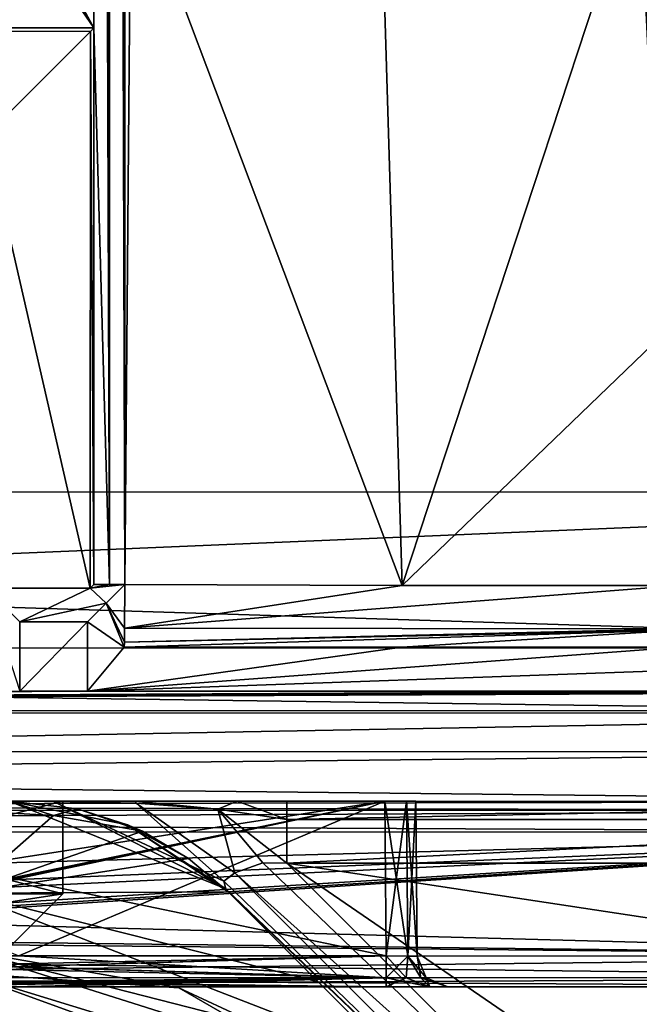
# Model space of a CAD drawing. Header units: metres. Extents: x -205 to 205, y -82 to 82.
# Tile 63 of 256: x -112 to -102, y -46 to -30. Entities that reach past the tile are written whole.
import ezdxf

# ---------------------------------------------------------------- set-up
doc = ezdxf.new("R2010")
doc.units = ezdxf.units.M
doc.layers.add('solid_PRT0003', color=7, linetype='CONTINUOUS')

msp = doc.modelspace()

# ---------------------------------------------------------------- linework, layer by layer
at = {"layer": 'solid_PRT0003'}
for points in [[(-200, -75), (-200, 75), (0, 75)], [(0, -75), (-200, -75), (0, 75)], [(-110.448708, -38.997795, 6), (-110.690659, 39.002239, 6), (-110.691948, 30.002239, 6)], [(-110.448708, -38.997795, 6), (-110.437576, 39.002201, 6), (-110.690659, 39.002239, 6)], [(-110.448708, -38.997795, 6), (-110.201775, -38.997814, 5.997921), (-110.437576, 39.002201, 6)], [(-110.437576, 39.002201, 6), (-110.201775, -38.997814, 5.997921), (-110.190643, 39.002148, 5.997921)], [(-110.1063, -27.36837, 6), (-110.190643, 39.002148, 5.997921), (-110.201775, -38.997814, 5.997921)], [(-173.501572, -37.4888, 108.5), (-88.490875, 37.499069, 108.5), (-173.490875, 37.5112, 108.5)], [(-173.501572, -37.4888, 108.5), (-88.501579, -37.500927, 108.5), (-88.490875, 37.499069, 108.5)], [(-89.929092, -37.500725, 108.410858), (-172.074066, -37.489002, 108.410858), (-172.063354, 37.510998, 108.410858)], [(-89.918396, 37.499275, 108.410858), (-89.929092, -37.500725, 108.410858), (-172.063354, 37.510998, 108.410858)], [(-136.336578, 17.005898, 6), (-110.700508, -29.997761, 6), (-110.691948, 30.002239, 6)], [(-110.700508, -29.997761, 6), (-110.448708, -38.997795, 6), (-110.691948, 30.002239, 6)], [(-101.887016, 22.630135, 6), (-101.893288, -22.628492, 6), (-101.529015, -34.974262, 6)], [(-137.915817, 14.271761, 6), (-110.700508, -29.997761, 6), (-136.336578, 17.005898, 6)], [(-141.072708, 14.272286, 6), (-151.300507, -29.991968, 6), (-110.700508, -29.997761, 6)], [(-137.915817, 14.271761, 6), (-141.072708, 14.272286, 6), (-110.700508, -29.997761, 6)], [(-101.893288, -22.628492, 6), (-101.89415, -27.369865, 6), (-101.529015, -34.974262, 6)], [(-110.1063, -27.36837, 6), (-110.201775, -38.997814, 5.997921), (-105.721245, -39.009212, 6)], [(-106.000473, -29.739742, 6), (-110.1063, -27.36837, 6), (-105.721245, -39.009212, 6)], [(-101.89415, -27.369865, 6), (-106.000473, -29.739742, 6), (-105.721245, -39.009212, 6)], [(-101.89415, -27.369865, 6), (-105.721245, -39.009212, 6), (-101.529015, -34.974262, 6)], [(-131.000519, -30.021044, 9), (-110.700508, -29.997761, 6), (-151.300507, -29.991968, 6)], [(-131.000519, -30.021044, 9), (-110.75811, -30.055349, 12.6), (-110.700508, -29.997761, 6)], [(-131.000519, -30.021044, 9), (-121.068748, -30.053879, 12.6), (-110.75811, -30.055349, 12.6)], [(-110.75811, -30.055349, 12.6), (-121.068748, -30.053879, 12.6), (-112.443161, -31.739914, 12.6)], [(-110.759399, -39.055351, 12.6), (-110.75811, -30.055349, 12.6), (-112.443161, -31.739914, 12.6)], [(-110.759399, -39.055351, 12.6), (-110.70179, -38.997761, 6), (-110.75811, -30.055349, 12.6)], [(-110.75811, -30.055349, 12.6), (-110.70179, -38.997761, 6), (-110.700508, -29.997761, 6)], [(-110.700508, -29.997761, 6), (-110.70179, -38.997761, 6), (-110.448708, -38.997795, 6)], [(-112.444206, -39.055111, 12.6), (-110.759399, -39.055351, 12.6), (-112.443161, -31.739914, 12.6)], [(-101.529015, -34.974262, 6), (-105.721245, -39.009212, 6), (-101.240692, -39.009529, 6)], [(-172.037628, -41.024548, 108.5), (-88.501579, -37.500927, 108.5), (-173.501572, -37.4888, 108.5)], [(-90.975815, -40.026699, 108.410858), (-172.074066, -37.489002, 108.410858), (-89.929092, -37.500725, 108.410858)], [(-171.028061, -40.015278, 108.410858), (-172.074066, -37.489002, 108.410858), (-90.975815, -40.026699, 108.410858)], [(-172.037628, -41.024548, 108.5), (-89.966545, -41.036259, 108.5), (-88.501579, -37.500927, 108.5)], [(-112.444206, -39.055111, 12.6), (-111.899887, -40.720181, 75), (-111.899727, -39.599743, 75)], [(-112.444206, -39.055111, 12.6), (-111.899727, -39.599743, 75), (-110.759399, -39.055351, 12.6)], [(-110.759399, -39.055351, 12.6), (-111.899727, -39.599743, 75), (-110.501259, -39.297211, 40.310471)], [(-110.759399, -39.055351, 12.6), (-110.448708, -38.997795, 6), (-110.70179, -38.997761, 6)], [(-110.759399, -39.055351, 12.6), (-110.201775, -38.997814, 5.997921), (-110.448708, -38.997795, 6)], [(-110.759399, -39.055351, 12.6), (-110.501259, -39.297211, 40.310471), (-110.201775, -38.997814, 5.997921)], [(-110.501259, -39.297211, 40.310471), (-110.204346, -39.703609, 6.28134), (-110.201775, -38.997814, 5.997921)], [(-105.721245, -39.009212, 6), (-110.201775, -38.997814, 5.997921), (-110.204346, -39.703609, 6.28134)], [(-105.721245, -39.009212, 6), (-110.204346, -39.703609, 6.28134), (-101.240692, -39.009529, 6)], [(-110.204346, -39.703609, 6.28134), (-101.240791, -39.713223, 6.289498), (-101.240692, -39.009529, 6)], [(-111.899727, -39.599743, 75), (-110.804031, -39.599899, 75), (-110.501259, -39.297211, 40.310471)], [(-110.501259, -39.297211, 40.310471), (-110.804031, -39.599899, 75), (-110.210571, -40.008194, 6.989528)], [(-110.501259, -39.297211, 40.310471), (-110.210571, -40.008194, 6.989528), (-110.207207, -39.926876, 6.604853)], [(-110.501259, -39.297211, 40.310471), (-110.207207, -39.926876, 6.604853), (-110.204346, -39.703609, 6.28134)], [(-111.899727, -39.599743, 75), (-111.899887, -40.720181, 75), (-110.804031, -39.599899, 75)], [(-110.804031, -39.599899, 75), (-111.899887, -40.720181, 75), (-110.804192, -40.720337, 75)], [(-110.804031, -39.599899, 75), (-110.804192, -40.720337, 75), (-110.210571, -40.008194, 6.989528)], [(-101.240799, -39.735245, 6.312008), (-110.210571, -40.008194, 6.989528), (-105.725525, -40.008835, 6.989528)], [(-110.207207, -39.926876, 6.604853), (-110.210571, -40.008194, 6.989528), (-101.240799, -39.735245, 6.312008)], [(-110.204346, -39.703609, 6.28134), (-110.207207, -39.926876, 6.604853), (-101.240791, -39.713223, 6.289498)], [(-110.207207, -39.926876, 6.604853), (-101.240799, -39.735245, 6.312008), (-101.240791, -39.713223, 6.289498)], [(-101.240799, -39.735245, 6.312008), (-105.725525, -40.008835, 6.989528), (-101.240448, -40.009472, 6.989528)], [(-171.028061, -40.015278, 108.410858), (-93.50209, -41.072697, 108.410858), (-168.50209, -41.061996, 108.410858)], [(-171.028061, -40.015278, 108.410858), (-90.975815, -40.026699, 108.410858), (-93.50209, -41.072697, 108.410858)], [(-105.725525, -40.008835, 6.989528), (-110.210571, -40.008194, 6.989528), (-110.804192, -40.720337, 75)], [(-101.240448, -40.009472, 6.989528), (-105.725525, -40.008835, 6.989528), (-110.804192, -40.720337, 75)], [(-100.771851, -40.366009, 41.028507), (-101.240448, -40.009472, 6.989528), (-110.804192, -40.720337, 75)], [(-100.259636, -40.721844, 75), (-100.771851, -40.366009, 41.028507), (-110.804192, -40.720337, 75)], [(-110.804192, -40.720337, 75), (-111.899887, -40.720181, 75), (-168.50209, -41.061996, 108.410858)], [(-100.259636, -40.721844, 75), (-110.804192, -40.720337, 75), (-168.50209, -41.061996, 108.410858)], [(-96.888588, -40.722324, 75), (-100.259636, -40.721844, 75), (-168.50209, -41.061996, 108.410858)], [(-93.502037, -40.722809, 75), (-96.888588, -40.722324, 75), (-168.50209, -41.061996, 108.410858)], [(-93.50209, -41.072697, 108.410858), (-93.502037, -40.722809, 75), (-168.50209, -41.061996, 108.410858)], [(-172.037628, -41.024548, 108.5), (-168.502289, -42.489513, 108.5), (-89.966545, -41.036259, 108.5)], [(-168.502289, -42.489513, 108.5), (-93.502289, -42.500214, 108.5), (-89.966545, -41.036259, 108.5)], [(-168.502182, -41.689514, 106.5), (-168.502289, -42.489513, 106), (-93.502289, -42.500214, 106)], [(-168.502182, -41.689514, 104.5), (-168.502289, -42.489513, 104), (-93.502289, -42.500214, 104)], [(-168.502182, -41.689514, 102.5), (-168.502289, -42.489513, 102), (-93.502289, -42.500214, 102)], [(-168.502182, -41.689514, 100.5), (-168.502289, -42.489513, 100), (-93.502289, -42.500214, 100)], [(-168.502182, -41.689514, 98.5), (-168.502289, -42.489513, 98), (-93.502289, -42.500214, 98)], [(-168.502182, -41.689514, 96.5), (-168.502289, -42.489513, 96), (-93.502289, -42.500214, 96)], [(-168.502182, -41.689514, 94.5), (-168.502289, -42.489513, 94), (-93.502289, -42.500214, 94)], [(-168.502182, -41.689514, 92.5), (-168.502289, -42.489513, 92), (-93.502289, -42.500214, 92)], [(-168.502182, -41.689514, 90.5), (-168.502289, -42.489513, 90), (-93.502289, -42.500214, 90)], [(-168.502182, -41.689514, 88.5), (-168.502289, -42.489513, 88), (-93.502289, -42.500214, 88)], [(-168.502182, -41.689514, 86.5), (-168.502289, -42.489513, 86), (-93.502289, -42.500214, 86)], [(-168.502182, -41.689514, 84.5), (-168.502289, -42.489513, 84), (-93.502289, -42.500214, 84)], [(-168.502182, -41.689514, 82.5), (-168.502289, -42.489513, 82), (-93.502289, -42.500214, 82)], [(-168.502182, -41.689514, 80.5), (-168.502289, -42.489513, 80), (-93.502289, -42.500214, 80)], [(-168.502182, -41.689514, 78.5), (-168.502289, -42.489513, 78), (-93.502289, -42.500214, 78)], [(-168.502182, -41.689514, 76.5), (-168.502289, -42.489513, 76), (-93.502289, -42.500214, 76)], [(-168.502182, -41.689514, 106.5), (-93.502174, -41.700214, 106.5), (-168.502289, -42.489513, 107)], [(-93.502174, -41.700214, 104.5), (-168.502289, -42.489513, 105), (-168.502182, -41.689514, 104.5)], [(-93.502174, -41.700214, 102.5), (-168.502289, -42.489513, 103), (-168.502182, -41.689514, 102.5)], [(-93.502174, -41.700214, 100.5), (-168.502289, -42.489513, 101), (-168.502182, -41.689514, 100.5)], [(-93.502174, -41.700214, 98.5), (-168.502289, -42.489513, 99), (-168.502182, -41.689514, 98.5)], [(-93.502174, -41.700214, 96.5), (-168.502289, -42.489513, 97), (-168.502182, -41.689514, 96.5)], [(-93.502174, -41.700214, 94.5), (-168.502289, -42.489513, 95), (-168.502182, -41.689514, 94.5)], [(-93.502174, -41.700214, 92.5), (-168.502289, -42.489513, 93), (-168.502182, -41.689514, 92.5)], [(-93.502174, -41.700214, 90.5), (-168.502289, -42.489513, 91), (-168.502182, -41.689514, 90.5)], [(-93.502174, -41.700214, 88.5), (-168.502289, -42.489513, 89), (-168.502182, -41.689514, 88.5)], [(-93.502174, -41.700214, 86.5), (-168.502289, -42.489513, 87), (-168.502182, -41.689514, 86.5)], [(-93.502174, -41.700214, 84.5), (-168.502289, -42.489513, 85), (-168.502182, -41.689514, 84.5)], [(-93.502174, -41.700214, 82.5), (-168.502289, -42.489513, 83), (-168.502182, -41.689514, 82.5)], [(-93.502174, -41.700214, 80.5), (-168.502289, -42.489513, 81), (-168.502182, -41.689514, 80.5)], [(-93.502174, -41.700214, 78.5), (-168.502289, -42.489513, 79), (-168.502182, -41.689514, 78.5)], [(-93.502174, -41.700214, 76.5), (-168.502289, -42.489513, 77), (-168.502182, -41.689514, 76.5)], [(-168.502182, -41.689514, 106.5), (-93.502289, -42.500214, 106), (-93.502174, -41.700214, 106.5)], [(-93.502174, -41.700214, 104.5), (-168.502182, -41.689514, 104.5), (-93.502289, -42.500214, 104)], [(-93.502174, -41.700214, 102.5), (-168.502182, -41.689514, 102.5), (-93.502289, -42.500214, 102)], [(-93.502174, -41.700214, 100.5), (-168.502182, -41.689514, 100.5), (-93.502289, -42.500214, 100)], [(-93.502174, -41.700214, 98.5), (-168.502182, -41.689514, 98.5), (-93.502289, -42.500214, 98)], [(-93.502174, -41.700214, 96.5), (-168.502182, -41.689514, 96.5), (-93.502289, -42.500214, 96)], [(-93.502174, -41.700214, 94.5), (-168.502182, -41.689514, 94.5), (-93.502289, -42.500214, 94)], [(-93.502174, -41.700214, 92.5), (-168.502182, -41.689514, 92.5), (-93.502289, -42.500214, 92)], [(-93.502174, -41.700214, 90.5), (-168.502182, -41.689514, 90.5), (-93.502289, -42.500214, 90)], [(-93.502174, -41.700214, 88.5), (-168.502182, -41.689514, 88.5), (-93.502289, -42.500214, 88)], [(-93.502174, -41.700214, 86.5), (-168.502182, -41.689514, 86.5), (-93.502289, -42.500214, 86)], [(-93.502174, -41.700214, 84.5), (-168.502182, -41.689514, 84.5), (-93.502289, -42.500214, 84)], [(-93.502174, -41.700214, 82.5), (-168.502182, -41.689514, 82.5), (-93.502289, -42.500214, 82)], [(-93.502174, -41.700214, 80.5), (-168.502182, -41.689514, 80.5), (-93.502289, -42.500214, 80)], [(-93.502174, -41.700214, 78.5), (-168.502182, -41.689514, 78.5), (-93.502289, -42.500214, 78)], [(-93.502174, -41.700214, 76.5), (-168.502182, -41.689514, 76.5), (-93.502289, -42.500214, 76)], [(-93.502174, -41.700214, 106.5), (-93.502289, -42.500214, 107), (-168.502289, -42.489513, 107)], [(-93.502174, -41.700214, 104.5), (-93.502289, -42.500214, 105), (-168.502289, -42.489513, 105)], [(-93.502174, -41.700214, 102.5), (-93.502289, -42.500214, 103), (-168.502289, -42.489513, 103)], [(-93.502174, -41.700214, 100.5), (-93.502289, -42.500214, 101), (-168.502289, -42.489513, 101)], [(-93.502174, -41.700214, 98.5), (-93.502289, -42.500214, 99), (-168.502289, -42.489513, 99)], [(-93.502174, -41.700214, 96.5), (-93.502289, -42.500214, 97), (-168.502289, -42.489513, 97)], [(-93.502174, -41.700214, 94.5), (-93.502289, -42.500214, 95), (-168.502289, -42.489513, 95)], [(-93.502174, -41.700214, 92.5), (-93.502289, -42.500214, 93), (-168.502289, -42.489513, 93)], [(-93.502174, -41.700214, 90.5), (-93.502289, -42.500214, 91), (-168.502289, -42.489513, 91)], [(-93.502174, -41.700214, 88.5), (-93.502289, -42.500214, 89), (-168.502289, -42.489513, 89)], [(-93.502174, -41.700214, 86.5), (-93.502289, -42.500214, 87), (-168.502289, -42.489513, 87)], [(-93.502174, -41.700214, 84.5), (-93.502289, -42.500214, 85), (-168.502289, -42.489513, 85)], [(-93.502174, -41.700214, 82.5), (-93.502289, -42.500214, 83), (-168.502289, -42.489513, 83)], [(-93.502174, -41.700214, 80.5), (-93.502289, -42.500214, 81), (-168.502289, -42.489513, 81)], [(-93.502174, -41.700214, 78.5), (-93.502289, -42.500214, 79), (-168.502289, -42.489513, 79)], [(-93.502174, -41.700214, 76.5), (-93.502289, -42.500214, 77), (-168.502289, -42.489513, 77)], [(-168.502304, -42.63596, 75.146446), (-93.502289, -42.500214, 75.5), (-168.502289, -42.489513, 75.5)], [(-168.502304, -42.63596, 45.853554), (-168.502289, -42.489513, 45.5), (-93.502312, -42.64666, 45.853554)], [(-168.502289, -42.489513, 108.5), (-93.502289, -42.500214, 107), (-93.502289, -42.500214, 108.5)], [(-168.502289, -42.489513, 108.5), (-168.502289, -42.489513, 107), (-93.502289, -42.500214, 107)], [(-168.502289, -42.489513, 106), (-93.502289, -42.500214, 105), (-93.502289, -42.500214, 106)], [(-168.502289, -42.489513, 106), (-168.502289, -42.489513, 105), (-93.502289, -42.500214, 105)], [(-168.502289, -42.489513, 104), (-93.502289, -42.500214, 103), (-93.502289, -42.500214, 104)], [(-168.502289, -42.489513, 104), (-168.502289, -42.489513, 103), (-93.502289, -42.500214, 103)], [(-168.502289, -42.489513, 102), (-93.502289, -42.500214, 101), (-93.502289, -42.500214, 102)], [(-168.502289, -42.489513, 102), (-168.502289, -42.489513, 101), (-93.502289, -42.500214, 101)], [(-168.502289, -42.489513, 100), (-93.502289, -42.500214, 99), (-93.502289, -42.500214, 100)], [(-168.502289, -42.489513, 100), (-168.502289, -42.489513, 99), (-93.502289, -42.500214, 99)], [(-168.502289, -42.489513, 98), (-93.502289, -42.500214, 97), (-93.502289, -42.500214, 98)], [(-168.502289, -42.489513, 98), (-168.502289, -42.489513, 97), (-93.502289, -42.500214, 97)], [(-168.502289, -42.489513, 96), (-93.502289, -42.500214, 95), (-93.502289, -42.500214, 96)], [(-168.502289, -42.489513, 96), (-168.502289, -42.489513, 95), (-93.502289, -42.500214, 95)], [(-168.502289, -42.489513, 94), (-93.502289, -42.500214, 93), (-93.502289, -42.500214, 94)], [(-168.502289, -42.489513, 94), (-168.502289, -42.489513, 93), (-93.502289, -42.500214, 93)], [(-168.502289, -42.489513, 92), (-93.502289, -42.500214, 91), (-93.502289, -42.500214, 92)], [(-168.502289, -42.489513, 92), (-168.502289, -42.489513, 91), (-93.502289, -42.500214, 91)], [(-168.502289, -42.489513, 90), (-93.502289, -42.500214, 89), (-93.502289, -42.500214, 90)], [(-168.502289, -42.489513, 90), (-168.502289, -42.489513, 89), (-93.502289, -42.500214, 89)], [(-168.502289, -42.489513, 88), (-93.502289, -42.500214, 87), (-93.502289, -42.500214, 88)], [(-168.502289, -42.489513, 88), (-168.502289, -42.489513, 87), (-93.502289, -42.500214, 87)], [(-168.502289, -42.489513, 86), (-93.502289, -42.500214, 85), (-93.502289, -42.500214, 86)], [(-168.502289, -42.489513, 86), (-168.502289, -42.489513, 85), (-93.502289, -42.500214, 85)], [(-168.502289, -42.489513, 84), (-93.502289, -42.500214, 83), (-93.502289, -42.500214, 84)], [(-168.502289, -42.489513, 84), (-168.502289, -42.489513, 83), (-93.502289, -42.500214, 83)], [(-168.502289, -42.489513, 82), (-93.502289, -42.500214, 81), (-93.502289, -42.500214, 82)], [(-168.502289, -42.489513, 82), (-168.502289, -42.489513, 81), (-93.502289, -42.500214, 81)], [(-168.502289, -42.489513, 80), (-93.502289, -42.500214, 79), (-93.502289, -42.500214, 80)], [(-168.502289, -42.489513, 80), (-168.502289, -42.489513, 79), (-93.502289, -42.500214, 79)], [(-168.502289, -42.489513, 78), (-93.502289, -42.500214, 77), (-93.502289, -42.500214, 78)], [(-168.502289, -42.489513, 78), (-168.502289, -42.489513, 77), (-93.502289, -42.500214, 77)], [(-168.502289, -42.489513, 76), (-93.502289, -42.500214, 75.5), (-93.502289, -42.500214, 76)], [(-168.502289, -42.489513, 76), (-168.502289, -42.489513, 75.5), (-93.502289, -42.500214, 75.5)], [(-131.002289, -42.494865, 44.299999), (-93.502289, -42.500214, 45.5), (-168.502289, -42.489513, 45.5)], [(-93.502312, -42.64666, 45.853554), (-168.502289, -42.489513, 45.5), (-93.502289, -42.500214, 45.5)], [(-168.502304, -42.63596, 45.853554), (-93.502365, -43.000214, 46), (-168.502365, -42.989513, 46)], [(-93.502312, -42.64666, 75.146446), (-168.502304, -42.63596, 75.146446), (-168.502365, -42.989513, 75)], [(-93.502312, -42.64666, 75.146446), (-168.502365, -42.989513, 75), (-93.502365, -43.000214, 75)], [(-93.502312, -42.64666, 75.146446), (-93.502289, -42.500214, 75.5), (-168.502304, -42.63596, 75.146446)], [(-168.502304, -42.63596, 45.853554), (-93.502312, -42.64666, 45.853554), (-93.502365, -43.000214, 46)], [(-117.001579, -42.496861, 38.500713), (-93.502289, -42.500214, 45.5), (-131.002289, -42.494865, 44.299999)], [(-122.110939, -44.996132, 48), (-106.002312, -42.498432, 48), (-128.440552, -42.495228, 48)], [(-122.633812, -42.496059, 50.880692), (-128.440552, -42.495228, 48), (-106.002312, -42.498432, 48)], [(-118.824135, -42.496601, 55.420036), (-122.633812, -42.496059, 50.880692), (-106.002312, -42.498432, 48)], [(-117.26403, -42.496822, 73), (-106.002312, -42.498432, 73), (-122.110939, -44.996132, 73)], [(-122.110939, -44.996132, 48), (-105.98085, -44.998436, 48), (-106.002312, -42.498432, 48)], [(-106.002312, -42.498432, 73), (-105.98085, -44.998436, 73), (-122.110939, -44.996132, 73)], [(-118.824135, -42.496601, 55.420036), (-106.002312, -42.498432, 48), (-118.009506, -42.496719, 55)], [(-118.009506, -42.496719, 55), (-106.002312, -42.498432, 55), (-118.009865, -44.996719, 55)], [(-118.009865, -44.996719, 66), (-105.98085, -44.998436, 66), (-118.009506, -42.496719, 66)], [(-106.002312, -42.498432, 55), (-105.98085, -44.998436, 55), (-118.009865, -44.996719, 55)], [(-118.009506, -42.496719, 64), (-106.002312, -42.498432, 64), (-118.009857, -44.971947, 64)], [(-106.002312, -42.498432, 64), (-117.929558, -44.990494, 64), (-118.009857, -44.971947, 64)], [(-118.009506, -42.496719, 55), (-106.002312, -42.498432, 48), (-106.002312, -42.498432, 55)], [(-118.009506, -42.496719, 66), (-106.002312, -42.498432, 66), (-117.26403, -42.496822, 73)], [(-106.002312, -42.498432, 57), (-118.009506, -42.496719, 57), (-111.914093, -44.997589, 57)], [(-118.009506, -42.496719, 64), (-118.009506, -42.496719, 57), (-106.002312, -42.498432, 57)], [(-118.009506, -42.496719, 64), (-106.002312, -42.498432, 57), (-106.002312, -42.498432, 64)], [(-105.98085, -44.998436, 66), (-106.002312, -42.498432, 66), (-118.009506, -42.496719, 66)], [(-106.002312, -42.498432, 64), (-117.847328, -44.996738, 64), (-117.929558, -44.990494, 64)], [(-106.002312, -42.498432, 64), (-111.914093, -44.997589, 64), (-117.847328, -44.996738, 64)], [(-106.002312, -42.498432, 66), (-106.002312, -42.498432, 73), (-117.26403, -42.496822, 73)], [(-117.001793, -43.996861, 10.499286), (-117.001579, -42.496861, 10.499289), (-111.202293, -42.497688, 24.5)], [(-117.001793, -43.996861, 38.500713), (-111.202507, -43.997688, 24.5), (-117.001579, -42.496861, 38.500713)], [(-111.202507, -43.997688, 24.5), (-117.001793, -43.996861, 10.499286), (-111.202293, -42.497688, 24.5)], [(-117.001579, -42.496861, 38.500713), (-93.502289, -42.500214, 14.5), (-93.502289, -42.500214, 45.5)], [(-117.001579, -42.496861, 38.500713), (-111.202293, -42.497688, 24.5), (-93.502289, -42.500214, 14.5)], [(-117.001579, -42.496861, 10.499289), (-112.069405, -42.497566, 12.5), (-111.541473, -42.497639, 13.824896)], [(-111.202293, -42.497688, 24.5), (-117.001579, -42.496861, 10.499289), (-111.541473, -42.497639, 13.824896)], [(-111.202507, -43.997688, 24.5), (-111.202293, -42.497688, 24.5), (-117.001579, -42.496861, 38.500713)], [(-112.069405, -42.497566, 3.5), (-112.783806, -42.647507, 3.5), (-111.35334, -42.730618, 3.5)], [(-111.35334, -42.730618, 3.5), (-112.783806, -42.647507, 3.5), (-112.783806, -43.983814, 3.112886)], [(-110.96624, -42.620945, 3.5), (-112.069405, -42.497566, 3.5), (-111.35334, -42.730618, 3.5)], [(-111.351295, -42.500267, 13.83226), (-111.541473, -42.497639, 13.824896), (-112.069405, -42.497566, 12.5)], [(-110.96624, -42.620945, 3.5), (-112.069405, -42.497566, 12.5), (-112.069405, -42.497566, 3.5)], [(-108.568611, -43.912701, 12.646684), (-111.351295, -42.500267, 13.83226), (-112.069405, -42.497566, 12.5)], [(-110.155975, -42.878468, 12.5), (-108.568611, -43.912701, 12.646684), (-112.069405, -42.497566, 12.5)], [(-110.96624, -42.620945, 3.5), (-110.155975, -42.878468, 12.5), (-112.069405, -42.497566, 12.5)], [(-106.002312, -42.498432, 64), (-105.98085, -44.998436, 64), (-111.914093, -44.997589, 64)], [(-106.002312, -42.498432, 57), (-111.914093, -44.997589, 57), (-105.98085, -44.998436, 57)], [(-111.202293, -42.497688, 24.5), (-111.541473, -42.497639, 13.824896), (-110.028442, -42.497856, 14.773722)], [(-110.018272, -42.53101, 14.375245), (-110.028442, -42.497856, 14.773722), (-111.541473, -42.497639, 13.824896)], [(-111.351295, -42.500267, 13.83226), (-110.018272, -42.53101, 14.375245), (-111.541473, -42.497639, 13.824896)], [(-110.96624, -42.620945, 3.5), (-111.35334, -42.730618, 3.5), (-109.917534, -42.984653, 3.5)], [(-108.601074, -43.78965, 12.879613), (-110.018272, -42.53101, 14.375245), (-111.351295, -42.500267, 13.83226)], [(-108.568611, -43.912701, 12.646684), (-108.601074, -43.78965, 12.879613), (-111.351295, -42.500267, 13.83226)], [(-111.202293, -42.497688, 24.5), (-107.584122, -42.498207, 14.5), (-93.502289, -42.500214, 14.5)], [(-111.202293, -42.497688, 24.5), (-108.387634, -42.498089, 14.705911), (-107.584122, -42.498207, 14.5)], [(-111.202293, -42.497688, 24.5), (-110.028442, -42.497856, 14.773722), (-108.387634, -42.498089, 14.705911)], [(-110.96624, -42.620945, 3.5), (-109.917534, -42.984653, 3.5), (-110.155975, -42.878468, 12.5)], [(-108.700241, -42.627384, 14.224727), (-108.387634, -42.498089, 14.705911), (-110.028442, -42.497856, 14.773722)], [(-110.018272, -42.53101, 14.375245), (-108.700241, -42.627384, 14.224727), (-110.028442, -42.497856, 14.773722)], [(-108.424469, -43.654949, 13.20919), (-108.700241, -42.627384, 14.224727), (-110.018272, -42.53101, 14.375245)], [(-108.601074, -43.78965, 12.879613), (-108.424469, -43.654949, 13.20919), (-110.018272, -42.53101, 14.375245)], [(-108.700241, -42.627384, 14.224727), (-107.584167, -42.7911, 13.792892), (-108.387634, -42.498089, 14.705911)], [(-108.700241, -42.627384, 14.224727), (-107.584267, -43.498207, 13.5), (-107.584167, -42.7911, 13.792892)], [(-107.972206, -43.496719, 13.461928), (-107.584267, -43.498207, 13.5), (-108.700241, -42.627384, 14.224727)], [(-108.424469, -43.654949, 13.20919), (-107.972206, -43.496719, 13.461928), (-108.700241, -42.627384, 14.224727)], [(-107.584167, -42.7911, 13.792892), (-107.584122, -42.498207, 14.5), (-108.387634, -42.498089, 14.705911)], [(-107.584167, -42.7911, 13.792892), (-93.502289, -42.500214, 14.5), (-107.584122, -42.498207, 14.5)], [(-93.502335, -42.793106, 13.792893), (-93.502289, -42.500214, 14.5), (-107.584167, -42.7911, 13.792892)], [(-105.62719, -45.001572, 48.146515), (-106.002312, -42.498432, 48), (-105.98085, -44.998436, 48)], [(-105.648743, -42.498482, 48.14645), (-106.002312, -42.498432, 55), (-106.002312, -42.498432, 48)], [(-105.62719, -45.001572, 48.146515), (-105.648743, -42.498482, 48.14645), (-106.002312, -42.498432, 48)], [(-105.648743, -42.498482, 72.853554), (-105.98085, -44.998436, 73), (-106.002312, -42.498432, 73)], [(-105.648743, -42.498482, 66.146446), (-106.002312, -42.498432, 73), (-106.002312, -42.498432, 66)], [(-105.648743, -42.498482, 66.146446), (-105.648743, -42.498482, 72.853554), (-106.002312, -42.498432, 73)], [(-105.648743, -42.498482, 63.85355), (-105.98085, -44.998436, 64), (-106.002312, -42.498432, 64)], [(-106.002312, -42.498432, 57), (-105.98085, -44.998436, 57), (-105.62719, -45.001572, 57.146515)], [(-105.648743, -42.498482, 57.14645), (-106.002312, -42.498432, 57), (-105.62719, -45.001572, 57.146515)], [(-105.648743, -42.498482, 57.14645), (-106.002312, -42.498432, 64), (-106.002312, -42.498432, 57)], [(-105.648743, -42.498482, 54.85355), (-105.98085, -44.998436, 55), (-106.002312, -42.498432, 55)], [(-105.648743, -42.498482, 48.14645), (-105.648743, -42.498482, 54.85355), (-106.002312, -42.498432, 55)], [(-105.648743, -42.498482, 57.14645), (-105.648743, -42.498482, 63.85355), (-106.002312, -42.498432, 64)], [(-105.62719, -45.001572, 66.146515), (-105.648743, -42.498482, 66.146446), (-106.002312, -42.498432, 66)], [(-105.62719, -45.001572, 66.146515), (-106.002312, -42.498432, 66), (-105.98085, -44.998436, 66)], [(-105.62719, -45.001572, 72.853485), (-105.98085, -44.998436, 73), (-105.648743, -42.498482, 72.853554)], [(-105.648743, -42.498482, 63.85355), (-105.62719, -45.001572, 63.853485), (-105.98085, -44.998436, 64)], [(-105.62719, -45.001572, 54.853485), (-105.98085, -44.998436, 55), (-105.648743, -42.498482, 54.85355)], [(-105.502289, -42.498501, 63.5), (-105.62719, -45.001572, 63.853485), (-105.648743, -42.498482, 63.85355)], [(-105.648743, -42.498482, 57.14645), (-105.62719, -45.001572, 57.146515), (-105.480797, -45.002869, 57.5)], [(-105.648743, -42.498482, 57.14645), (-105.480797, -45.002869, 57.5), (-105.502289, -42.498501, 57.5)], [(-105.502289, -42.498501, 57.5), (-105.502289, -42.498501, 63.5), (-105.648743, -42.498482, 63.85355)], [(-105.648743, -42.498482, 57.14645), (-105.502289, -42.498501, 57.5), (-105.648743, -42.498482, 63.85355)], [(-105.502289, -42.498501, 66.5), (-105.502289, -42.498501, 72.5), (-105.648743, -42.498482, 72.853554)], [(-105.62719, -45.001572, 72.853485), (-105.648743, -42.498482, 72.853554), (-105.502289, -42.498501, 72.5)], [(-105.648743, -42.498482, 66.146446), (-105.502289, -42.498501, 66.5), (-105.648743, -42.498482, 72.853554)], [(-105.480797, -45.002869, 66.5), (-105.502289, -42.498501, 66.5), (-105.648743, -42.498482, 66.146446)], [(-105.62719, -45.001572, 66.146515), (-105.480797, -45.002869, 66.5), (-105.648743, -42.498482, 66.146446)], [(-105.502289, -42.498501, 48.5), (-105.502289, -42.498501, 54.5), (-105.648743, -42.498482, 54.85355)], [(-105.62719, -45.001572, 54.853485), (-105.648743, -42.498482, 54.85355), (-105.502289, -42.498501, 54.5)], [(-105.648743, -42.498482, 48.14645), (-105.502289, -42.498501, 48.5), (-105.648743, -42.498482, 54.85355)], [(-105.480797, -45.002869, 48.5), (-105.502289, -42.498501, 48.5), (-105.648743, -42.498482, 48.14645)], [(-105.480797, -45.002869, 48.5), (-105.648743, -42.498482, 48.14645), (-105.62719, -45.001572, 48.146515)], [(-105.502289, -42.498501, 63.5), (-105.480797, -45.002869, 63.5), (-105.62719, -45.001572, 63.853485)], [(-105.62719, -45.001572, 72.853485), (-105.502289, -42.498501, 72.5), (-105.480797, -45.002869, 72.5)], [(-105.62719, -45.001572, 54.853485), (-105.502289, -42.498501, 54.5), (-105.480797, -45.002869, 54.5)], [(-105.502289, -42.498501, 57.5), (-105.480797, -45.002869, 57.5), (-105.480797, -45.002869, 63.5)], [(-105.502289, -42.498501, 57.5), (-105.480797, -45.002869, 63.5), (-105.502289, -42.498501, 63.5)], [(-105.480797, -45.002869, 72.5), (-105.502289, -42.498501, 72.5), (-105.502289, -42.498501, 66.5)], [(-105.480797, -45.002869, 72.5), (-105.502289, -42.498501, 66.5), (-105.480797, -45.002869, 66.5)], [(-105.480797, -45.002869, 54.5), (-105.502289, -42.498501, 54.5), (-105.502289, -42.498501, 48.5)], [(-105.480797, -45.002869, 54.5), (-105.502289, -42.498501, 48.5), (-105.480797, -45.002869, 48.5)], [(-111.35334, -42.730618, 3.5), (-112.783806, -43.983814, 3.112886), (-109.917534, -42.984653, 3.5)], [(-93.502335, -42.793106, 13.792893), (-107.584167, -42.7911, 13.792892), (-107.584267, -43.498207, 13.5)], [(-93.502335, -42.793106, 13.792893), (-107.584267, -43.498207, 13.5), (-93.502434, -43.500214, 13.5)], [(-110.155975, -42.878468, 12.5), (-109.917534, -42.984653, 3.5), (-109.17038, -43.424294, 3.489771)], [(-110.155975, -42.878468, 12.5), (-109.17038, -43.424294, 3.489771), (-108.534081, -43.962536, 3.444219)], [(-110.155975, -42.878468, 12.5), (-108.534081, -43.962536, 3.444219), (-108.534081, -43.962536, 12.5)], [(-110.155975, -42.878468, 12.5), (-108.534081, -43.962536, 12.5), (-108.568611, -43.912701, 12.646684)], [(-168.502365, -42.989513, 46), (-93.502365, -43.000214, 46), (-168.502655, -44.989513, 46)], [(-168.502655, -44.989513, 46), (-93.502365, -43.000214, 46), (-131.002579, -44.55304, 46)], [(-93.502647, -45.000214, 75), (-168.502365, -42.989513, 75), (-131.002594, -44.55304, 75)], [(-93.502365, -43.000214, 75), (-168.502365, -42.989513, 75), (-93.502647, -45.000214, 75)], [(-93.502365, -43.000214, 46), (-128.326172, -44.663445, 46), (-131.002579, -44.55304, 46)], [(-93.502365, -43.000214, 46), (-125.065491, -44.936005, 46), (-128.326172, -44.663445, 46)], [(-93.502365, -43.000214, 46), (-124.39225, -44.981411, 46), (-125.065491, -44.936005, 46)], [(-93.502365, -43.000214, 46), (-123.787216, -44.995892, 46), (-124.39225, -44.981411, 46)], [(-93.502365, -43.000214, 46), (-93.502647, -45.000214, 46), (-123.787216, -44.995892, 46)], [(-112.783806, -43.983814, 3.112886), (-109.17038, -43.424294, 3.489771), (-109.917534, -42.984653, 3.5)], [(-112.783806, -43.983814, 3.112886), (-108.534081, -43.962536, 3.444219), (-109.17038, -43.424294, 3.489771)], [(-108.424469, -43.654949, 13.20919), (-98.550018, -52.535027, 13.5), (-107.972206, -43.496719, 13.461928)], [(-107.972206, -43.496719, 13.461928), (-98.550018, -52.535027, 13.5), (-107.584267, -43.498207, 13.5)], [(-97.289246, -45.059734, 13.5), (-93.502434, -43.500214, 13.5), (-107.584267, -43.498207, 13.5)], [(-99.56398, -49, 13.5), (-107.584267, -43.498207, 13.5), (-98.550018, -52.535027, 13.5)], [(-97.289246, -45.059734, 13.5), (-107.584267, -43.498207, 13.5), (-99.56398, -49, 13.5)], [(-99.050095, -53.034958, 13.207107), (-108.424469, -43.654949, 13.20919), (-108.601074, -43.78965, 12.879613)], [(-99.050095, -53.034958, 13.207107), (-98.550018, -52.535027, 13.5), (-108.424469, -43.654949, 13.20919)], [(-99.050095, -53.034958, 13.207107), (-108.601074, -43.78965, 12.879613), (-108.568611, -43.912701, 12.646684)], [(-99.050095, -53.034958, 13.207107), (-108.568611, -43.912701, 12.646684), (-108.534081, -43.962536, 12.5)], [(-111.202507, -43.997688, 24.5), (-117.709084, -44.996761, 11.206351), (-117.001793, -43.996861, 10.499286)], [(-111.202507, -43.997688, 24.5), (-112.202652, -44.997547, 24.5), (-117.709084, -44.996761, 11.206351)], [(-117.001793, -43.996861, 38.500713), (-112.202652, -44.997547, 24.5), (-111.202507, -43.997688, 24.5)], [(-112.783806, -43.983814, 3.112886), (-107.078796, -45.418232, 3.192662), (-108.534081, -43.962536, 3.444219)], [(-112.783806, -43.983814, 3.112886), (-105.809296, -46.688099, 2.998439), (-107.078796, -45.418232, 3.192662)], [(-112.783806, -43.983814, 3.112886), (-112.783806, -44.906277, 2.071429), (-105.809296, -46.688099, 2.998439)], [(-108.534081, -43.962536, 12.5), (-99.475243, -53.02396, 2.021518), (-99.257233, -53.242035, 1.975126)], [(-99.257233, -53.242035, 12.5), (-108.534081, -43.962536, 12.5), (-99.257233, -53.242035, 1.975126)], [(-108.534081, -43.962536, 12.5), (-99.681023, -52.818119, 2.071429), (-99.475243, -53.02396, 2.021518)], [(-108.534081, -43.962536, 12.5), (-102.326385, -50.172005, 2.586515), (-99.681023, -52.818119, 2.071429)], [(-108.534081, -43.962536, 12.5), (-105.809296, -46.688099, 2.998439), (-102.326385, -50.172005, 2.586515)], [(-108.534081, -43.962536, 12.5), (-107.078796, -45.418232, 3.192662), (-105.809296, -46.688099, 2.998439)], [(-108.534081, -43.962536, 12.5), (-108.534081, -43.962536, 3.444219), (-107.078796, -45.418232, 3.192662)], [(-99.050095, -53.034958, 13.207107), (-108.534081, -43.962536, 12.5), (-99.257233, -53.242035, 12.5)], [(-131.002594, -44.55304, 75), (-128.326202, -44.663441, 75), (-93.502647, -45.000214, 75)], [(-128.326202, -44.663441, 75), (-123.787216, -44.995892, 75), (-93.502647, -45.000214, 75)], [(-93.502701, -45.353767, 46.146446), (-123.787262, -45.349419, 46.14642), (-123.787216, -44.995892, 46)], [(-123.787262, -45.349396, 74.853607), (-93.502647, -45.000214, 75), (-123.787216, -44.995892, 75)], [(-93.502701, -45.353767, 74.853554), (-93.502647, -45.000214, 75), (-123.787262, -45.349396, 74.853607)], [(-93.502701, -45.353767, 46.146446), (-123.787216, -44.995892, 46), (-93.502647, -45.000214, 46)], [(-122.110992, -45.349674, 47.853565), (-105.98085, -44.998436, 48), (-122.110939, -44.996132, 48)], [(-122.110992, -45.349697, 73.146461), (-122.110939, -44.996132, 73), (-105.980904, -45.351986, 73.146446)], [(-105.980904, -45.351986, 47.853554), (-105.98085, -44.998436, 48), (-122.110992, -45.349674, 47.853565)], [(-105.980904, -45.351986, 73.146446), (-122.110939, -44.996132, 73), (-105.98085, -44.998436, 73)], [(-118.009911, -45.350285, 55.146458), (-118.009865, -44.996719, 55), (-105.980904, -45.351986, 55.146442)], [(-118.009911, -45.350269, 65.853554), (-105.98085, -44.998436, 66), (-118.009865, -44.996719, 66)], [(-118.009911, -45.350269, 65.853554), (-105.980904, -45.351986, 65.853554), (-105.98085, -44.998436, 66)], [(-105.980904, -45.351986, 55.146442), (-118.009865, -44.996719, 55), (-105.98085, -44.998436, 55)], [(-105.980904, -45.351986, 64.146446), (-117.847374, -45.350296, 64.146446), (-117.847328, -44.996738, 64)], [(-111.914093, -44.997589, 57), (-117.847374, -45.350292, 56.853554), (-105.98085, -44.998436, 57)], [(-117.847374, -45.350292, 56.853554), (-105.980904, -45.351986, 56.853554), (-105.98085, -44.998436, 57)], [(-111.914093, -44.997589, 64), (-105.980904, -45.351986, 64.146446), (-117.847328, -44.996738, 64)], [(-112.783806, -44.906277, 2.071429), (-106.088669, -47.021046, 2.580876), (-105.809296, -46.688099, 2.998439)], [(-112.783806, -44.906277, 2.071429), (-109.331551, -45.515003, 2.071429), (-106.088669, -47.021046, 2.580876)], [(-112.783806, -45.275261, 1.654846), (-109.331551, -45.515003, 2.071429), (-112.783806, -44.906277, 2.071429)], [(-111.914093, -44.997589, 64), (-105.98085, -44.998436, 64), (-105.980904, -45.351986, 64.146446)], [(-105.656883, -45.353573, 47.938828), (-105.98085, -44.998436, 48), (-105.980904, -45.351986, 47.853554)], [(-105.62719, -45.001572, 72.853485), (-105.980904, -45.351986, 73.146446), (-105.98085, -44.998436, 73)], [(-105.62719, -45.001572, 63.853485), (-105.980904, -45.351986, 64.146446), (-105.98085, -44.998436, 64)], [(-105.98085, -44.998436, 57), (-105.980904, -45.351986, 56.853554), (-105.656883, -45.353573, 56.938828)], [(-105.62719, -45.001572, 54.853485), (-105.980904, -45.351986, 55.146442), (-105.98085, -44.998436, 55)], [(-105.656883, -45.353573, 65.938828), (-105.98085, -44.998436, 66), (-105.980904, -45.351986, 65.853554)], [(-105.62719, -45.001572, 63.853485), (-105.656883, -45.353573, 64.061172), (-105.980904, -45.351986, 64.146446)], [(-105.62719, -45.001572, 54.853485), (-105.656883, -45.353573, 55.061172), (-105.980904, -45.351986, 55.146442)], [(-105.62719, -45.001572, 72.853485), (-105.656883, -45.353573, 73.061172), (-105.980904, -45.351986, 73.146446)], [(-105.62719, -45.001572, 48.146515), (-105.98085, -44.998436, 48), (-105.656883, -45.353573, 47.938828)], [(-105.62719, -45.001572, 57.146515), (-105.98085, -44.998436, 57), (-105.656883, -45.353573, 56.938828)], [(-105.62719, -45.001572, 66.146515), (-105.98085, -44.998436, 66), (-105.656883, -45.353573, 65.938828)], [(-105.62719, -45.001572, 63.853485), (-105.418709, -45.354729, 63.824562), (-105.656883, -45.353573, 64.061172)], [(-105.62719, -45.001572, 57.146515), (-105.656883, -45.353573, 56.938828), (-105.418709, -45.354729, 57.175434)], [(-105.62719, -45.001572, 48.146515), (-105.656883, -45.353573, 47.938828), (-105.418709, -45.354729, 48.175434)], [(-105.62719, -45.001572, 54.853485), (-105.418709, -45.354729, 54.824562), (-105.656883, -45.353573, 55.061172)], [(-105.62719, -45.001572, 66.146515), (-105.656883, -45.353573, 65.938828), (-105.418709, -45.354729, 66.175438)], [(-105.62719, -45.001572, 72.853485), (-105.418709, -45.354729, 72.824562), (-105.656883, -45.353573, 73.061172)], [(-105.62719, -45.001572, 63.853485), (-105.480797, -45.002869, 63.5), (-105.418709, -45.354729, 63.824562)], [(-105.62719, -45.001572, 57.146515), (-105.331322, -45.355152, 57.5), (-105.480797, -45.002869, 57.5)], [(-105.62719, -45.001572, 57.146515), (-105.418709, -45.354729, 57.175434), (-105.331322, -45.355152, 57.5)], [(-105.62719, -45.001572, 48.146515), (-105.418709, -45.354729, 48.175434), (-105.331322, -45.355152, 48.5)], [(-105.480797, -45.002869, 48.5), (-105.62719, -45.001572, 48.146515), (-105.331322, -45.355152, 48.5)], [(-105.62719, -45.001572, 54.853485), (-105.480797, -45.002869, 54.5), (-105.418709, -45.354729, 54.824562)], [(-105.62719, -45.001572, 66.146515), (-105.331322, -45.355152, 66.5), (-105.480797, -45.002869, 66.5)], [(-105.62719, -45.001572, 72.853485), (-105.480797, -45.002869, 72.5), (-105.418709, -45.354729, 72.824562)], [(-105.62719, -45.001572, 66.146515), (-105.418709, -45.354729, 66.175438), (-105.331322, -45.355152, 66.5)], [(-105.480797, -45.002869, 63.5), (-105.331322, -45.355152, 63.5), (-105.418709, -45.354729, 63.824562)], [(-105.331322, -45.355152, 57.5), (-105.331322, -45.355152, 63.5), (-105.480797, -45.002869, 63.5)], [(-105.480797, -45.002869, 57.5), (-105.331322, -45.355152, 57.5), (-105.480797, -45.002869, 63.5)], [(-105.480797, -45.002869, 54.5), (-105.480797, -45.002869, 48.5), (-105.331322, -45.355152, 48.5)], [(-105.331322, -45.355152, 54.5), (-105.480797, -45.002869, 54.5), (-105.331322, -45.355152, 48.5)], [(-105.418709, -45.354729, 54.824562), (-105.480797, -45.002869, 54.5), (-105.331322, -45.355152, 54.5)], [(-105.331322, -45.355152, 66.5), (-105.480797, -45.002869, 72.5), (-105.480797, -45.002869, 66.5)], [(-105.331322, -45.355152, 72.5), (-105.480797, -45.002869, 72.5), (-105.331322, -45.355152, 66.5)], [(-105.418709, -45.354729, 72.824562), (-105.480797, -45.002869, 72.5), (-105.331322, -45.355152, 72.5)], [(-93.502701, -45.353767, 74.853554), (-123.787262, -45.349396, 74.853607), (-123.787285, -45.495892, 74.5)], [(-123.787262, -45.349419, 46.14642), (-93.502716, -45.500214, 46.5), (-123.787285, -45.495892, 46.5)], [(-93.502701, -45.353767, 74.853554), (-123.787285, -45.495892, 74.5), (-93.502716, -45.500214, 74.5)], [(-93.502701, -45.353767, 46.146446), (-93.502716, -45.500214, 46.5), (-123.787262, -45.349419, 46.14642)], [(-105.980904, -45.351986, 47.853554), (-122.110992, -45.349674, 47.853565), (-122.111008, -45.496132, 47.5)], [(-105.980904, -45.351986, 47.853554), (-122.111008, -45.496132, 47.5), (-114.045975, -45.497284, 47.5)], [(-122.110992, -45.349697, 73.146461), (-105.980942, -45.498436, 73.5), (-114.045975, -45.497284, 73.5)], [(-122.110992, -45.349697, 73.146461), (-105.980904, -45.351986, 73.146446), (-105.980942, -45.498436, 73.5)], [(-118.009911, -45.350269, 65.853554), (-118.009933, -45.496719, 65.5), (-105.980904, -45.351986, 65.853554)], [(-105.980904, -45.351986, 65.853554), (-118.009933, -45.496719, 65.5), (-111.99543, -45.497578, 65.5)], [(-118.009911, -45.350285, 55.146458), (-105.980942, -45.498436, 55.5), (-111.995438, -45.497578, 55.5)], [(-118.009911, -45.350285, 55.146458), (-105.980904, -45.351986, 55.146442), (-105.980942, -45.498436, 55.5)], [(-117.847374, -45.350292, 56.853554), (-117.847397, -45.496742, 56.5), (-105.980904, -45.351986, 56.853554)], [(-105.980904, -45.351986, 56.853554), (-117.847397, -45.496742, 56.5), (-111.914162, -45.497589, 56.5)], [(-117.847374, -45.350296, 64.146446), (-105.980942, -45.498436, 64.5), (-111.914169, -45.497589, 64.5)], [(-105.980904, -45.351986, 64.146446), (-105.980942, -45.498436, 64.5), (-117.847374, -45.350296, 64.146446)], [(-105.980904, -45.351986, 47.853554), (-114.045975, -45.497284, 47.5), (-105.980934, -45.498436, 47.5)], [(-112.783806, -45.275261, 1.654846), (-112.783806, -45.809784, 1.5), (-106.532867, -47.550419, 1.654846)], [(-112.783806, -45.275261, 1.654846), (-106.532867, -47.550419, 1.654846), (-106.295685, -47.267757, 2.071429)], [(-112.783806, -45.275261, 1.654846), (-106.295685, -47.267757, 2.071429), (-109.331551, -45.515003, 2.071429)], [(-105.980904, -45.351986, 65.853554), (-111.99543, -45.497578, 65.5), (-105.980934, -45.498436, 65.5)], [(-105.980904, -45.351986, 56.853554), (-111.914162, -45.497589, 56.5), (-105.980934, -45.498436, 56.5)], [(-105.980904, -45.351986, 73.146446), (-105.656883, -45.353573, 73.061172), (-105.980942, -45.498436, 73.5)], [(-105.980904, -45.351986, 55.146442), (-105.656883, -45.353573, 55.061172), (-105.980942, -45.498436, 55.5)], [(-105.656883, -45.353573, 64.061172), (-105.980942, -45.498436, 64.5), (-105.980904, -45.351986, 64.146446)], [(-105.656883, -45.353573, 73.061172), (-105.273811, -45.498535, 73.20713), (-105.980942, -45.498436, 73.5)], [(-105.656883, -45.353573, 55.061172), (-105.273811, -45.498535, 55.207127), (-105.980942, -45.498436, 55.5)], [(-105.656883, -45.353573, 64.061172), (-105.273811, -45.498535, 64.20713), (-105.980942, -45.498436, 64.5)], [(-105.980904, -45.351986, 65.853554), (-105.980934, -45.498436, 65.5), (-105.273811, -45.498535, 65.79287)], [(-105.980904, -45.351986, 47.853554), (-105.980934, -45.498436, 47.5), (-105.273811, -45.498535, 47.792873)], [(-105.980904, -45.351986, 56.853554), (-105.980934, -45.498436, 56.5), (-105.273811, -45.498535, 56.792873)], [(-105.656883, -45.353573, 65.938828), (-105.980904, -45.351986, 65.853554), (-105.273811, -45.498535, 65.79287)], [(-105.656883, -45.353573, 47.938828), (-105.980904, -45.351986, 47.853554), (-105.273811, -45.498535, 47.792873)], [(-105.656883, -45.353573, 56.938828), (-105.980904, -45.351986, 56.853554), (-105.273811, -45.498535, 56.792873)], [(-105.418709, -45.354729, 66.175438), (-105.656883, -45.353573, 65.938828), (-105.273811, -45.498535, 65.79287)], [(-105.656883, -45.353573, 73.061172), (-105.418709, -45.354729, 72.824562), (-105.273811, -45.498535, 73.20713)], [(-105.418709, -45.354729, 48.175434), (-105.656883, -45.353573, 47.938828), (-105.273811, -45.498535, 47.792873)], [(-105.656883, -45.353573, 55.061172), (-105.418709, -45.354729, 54.824562), (-105.273811, -45.498535, 55.207127)], [(-105.418709, -45.354729, 57.175434), (-105.656883, -45.353573, 56.938828), (-105.273811, -45.498535, 56.792873)], [(-105.656883, -45.353573, 64.061172), (-105.418709, -45.354729, 63.824562), (-105.273811, -45.498535, 64.20713)], [(-105.418709, -45.354729, 66.175438), (-105.273811, -45.498535, 65.79287), (-104.980881, -45.498577, 66.499977)], [(-105.418709, -45.354729, 66.175438), (-104.980881, -45.498577, 66.499977), (-105.331322, -45.355152, 66.5)], [(-105.418709, -45.354729, 72.824562), (-105.331322, -45.355152, 72.5), (-105.273811, -45.498535, 73.20713)], [(-105.418709, -45.354729, 48.175434), (-105.273811, -45.498535, 47.792873), (-104.980881, -45.498577, 48.499981)], [(-105.331322, -45.355152, 48.5), (-105.418709, -45.354729, 48.175434), (-104.980881, -45.498577, 48.499981)], [(-105.418709, -45.354729, 54.824562), (-105.331322, -45.355152, 54.5), (-105.273811, -45.498535, 55.207127)], [(-105.418709, -45.354729, 57.175434), (-105.273811, -45.498535, 56.792873), (-104.980881, -45.498577, 57.499981)], [(-105.418709, -45.354729, 57.175434), (-104.980881, -45.498577, 57.499981), (-105.331322, -45.355152, 57.5)], [(-105.418709, -45.354729, 63.824562), (-105.331322, -45.355152, 63.5), (-105.273811, -45.498535, 64.20713)], [(-105.331322, -45.355152, 72.5), (-104.980881, -45.498577, 66.499977), (-104.980881, -45.498577, 69.5)], [(-105.331322, -45.355152, 72.5), (-105.331322, -45.355152, 66.5), (-104.980881, -45.498577, 66.499977)], [(-105.331322, -45.355152, 72.5), (-104.980881, -45.498577, 69.5), (-104.980881, -45.498577, 72.500015)], [(-105.331322, -45.355152, 72.5), (-104.980881, -45.498577, 72.500015), (-105.273811, -45.498535, 73.20713)], [(-105.331322, -45.355152, 54.5), (-104.980881, -45.498577, 48.499981), (-104.980881, -45.498577, 51.499996)], [(-105.331322, -45.355152, 54.5), (-105.331322, -45.355152, 48.5), (-104.980881, -45.498577, 48.499981)], [(-105.331322, -45.355152, 54.5), (-104.980881, -45.498577, 51.499996), (-104.980881, -45.498577, 54.500011)], [(-105.331322, -45.355152, 54.5), (-104.980881, -45.498577, 54.500011), (-105.273811, -45.498535, 55.207127)], [(-105.331322, -45.355152, 63.5), (-104.980881, -45.498577, 57.499981), (-104.980881, -45.498577, 60.499996)], [(-105.331322, -45.355152, 57.5), (-104.980881, -45.498577, 57.499981), (-105.331322, -45.355152, 63.5)], [(-105.331322, -45.355152, 63.5), (-104.980881, -45.498577, 60.499996), (-104.980881, -45.498577, 63.500011)], [(-105.331322, -45.355152, 63.5), (-104.980881, -45.498577, 63.500011), (-105.273811, -45.498535, 64.20713)], [(-123.787285, -45.495892, 74.5), (-94.763611, -45.500034, 73.5), (-93.502716, -45.500214, 73.5)], [(-93.502716, -45.500214, 74.5), (-123.787285, -45.495892, 74.5), (-93.502716, -45.500214, 73.5)], [(-123.787285, -45.495892, 74.5), (-96.024506, -45.499855, 73.5), (-94.763611, -45.500034, 73.5)], [(-96.731628, -45.499752, 73.20713), (-96.024506, -45.499855, 73.5), (-123.787285, -45.495892, 74.5)], [(-123.787285, -45.495892, 74.5), (-114.045975, -45.497284, 73.5), (-105.980942, -45.498436, 73.5)], [(-96.731628, -45.499752, 73.20713), (-123.787285, -45.495892, 74.5), (-105.980942, -45.498436, 73.5)], [(-122.93364, -45.496014, 46.97401), (-123.787285, -45.495892, 46.5), (-93.502716, -45.500214, 46.5)], [(-122.111008, -45.496132, 47.5), (-122.93364, -45.496014, 46.97401), (-93.502716, -45.500214, 46.5)], [(-114.045975, -45.497284, 47.5), (-122.111008, -45.496132, 47.5), (-93.502716, -45.500214, 46.5)], [(-105.980934, -45.498436, 47.5), (-114.045975, -45.497284, 47.5), (-93.502716, -45.500214, 46.5)], [(-111.914162, -45.497589, 56.5), (-111.995438, -45.497578, 55.5), (-105.980942, -45.498436, 55.5)], [(-105.980942, -45.498436, 64.5), (-105.980934, -45.498436, 65.5), (-111.99543, -45.497578, 65.5)], [(-111.914169, -45.497589, 64.5), (-105.980942, -45.498436, 64.5), (-111.99543, -45.497578, 65.5)], [(-105.980934, -45.498436, 56.5), (-111.914162, -45.497589, 56.5), (-105.980942, -45.498436, 55.5)], [(-109.331551, -45.515003, 2.071429), (-106.295685, -47.267757, 2.071429), (-106.088669, -47.021046, 2.580876)], [(-105.980942, -45.498436, 64.5), (-105.273811, -45.498535, 64.20713), (-105.980934, -45.498436, 65.5)], [(-97.024559, -45.499714, 72.500015), (-105.980942, -45.498436, 73.5), (-105.273811, -45.498535, 73.20713)], [(-97.024559, -45.499714, 72.500015), (-96.731628, -45.499752, 73.20713), (-105.980942, -45.498436, 73.5)], [(-105.980934, -45.498436, 56.5), (-105.980942, -45.498436, 55.5), (-105.273811, -45.498535, 55.207127)], [(-105.273811, -45.498535, 64.20713), (-105.273811, -45.498535, 65.79287), (-105.980934, -45.498436, 65.5)], [(-105.273811, -45.498535, 47.792873), (-105.980934, -45.498436, 47.5), (-93.502716, -45.500214, 46.5)], [(-105.273811, -45.498535, 56.792873), (-105.980934, -45.498436, 56.5), (-105.273811, -45.498535, 55.207127)], [(-104.980881, -45.498577, 63.500011), (-104.980881, -45.498577, 66.499977), (-105.273811, -45.498535, 65.79287)], [(-105.273811, -45.498535, 64.20713), (-104.980881, -45.498577, 63.500011), (-105.273811, -45.498535, 65.79287)], [(-97.024559, -45.499714, 54.500019), (-105.273811, -45.498535, 73.20713), (-104.980881, -45.498577, 72.500015)], [(-97.024559, -45.499714, 69.5), (-97.024559, -45.499714, 72.500015), (-105.273811, -45.498535, 73.20713)], [(-97.024559, -45.499714, 66.499985), (-97.024559, -45.499714, 69.5), (-105.273811, -45.498535, 73.20713)], [(-97.024559, -45.499714, 63.500019), (-97.024559, -45.499714, 66.499985), (-105.273811, -45.498535, 73.20713)], [(-97.024559, -45.499714, 60.500004), (-97.024559, -45.499714, 63.500019), (-105.273811, -45.498535, 73.20713)], [(-97.024559, -45.499714, 57.499989), (-97.024559, -45.499714, 60.500004), (-105.273811, -45.498535, 73.20713)], [(-97.024559, -45.499714, 54.500019), (-97.024559, -45.499714, 57.499989), (-105.273811, -45.498535, 73.20713)], [(-104.980881, -45.498577, 48.499981), (-105.273811, -45.498535, 47.792873), (-93.502716, -45.500214, 46.5)], [(-105.273811, -45.498535, 56.792873), (-105.273811, -45.498535, 55.207127), (-104.980881, -45.498577, 54.500011)], [(-104.980881, -45.498577, 57.499981), (-105.273811, -45.498535, 56.792873), (-104.980881, -45.498577, 54.500011)], [(-97.024559, -45.499714, 48.499989), (-104.980881, -45.498577, 69.5), (-104.980881, -45.498577, 66.499977)], [(-96.731628, -45.499752, 47.792873), (-97.024559, -45.499714, 48.499989), (-104.980881, -45.498577, 66.499977)], [(-104.980881, -45.498577, 63.500011), (-96.731628, -45.499752, 47.792873), (-104.980881, -45.498577, 66.499977)], [(-97.024559, -45.499714, 48.499989), (-104.980881, -45.498577, 72.500015), (-104.980881, -45.498577, 69.5)], [(-97.024559, -45.499714, 51.500004), (-97.024559, -45.499714, 54.500019), (-104.980881, -45.498577, 72.500015)], [(-97.024559, -45.499714, 48.499989), (-97.024559, -45.499714, 51.500004), (-104.980881, -45.498577, 72.500015)], [(-104.980881, -45.498577, 48.499981), (-96.024498, -45.499855, 47.5), (-96.731628, -45.499752, 47.792873)], [(-104.980881, -45.498577, 51.499996), (-104.980881, -45.498577, 48.499981), (-96.731628, -45.499752, 47.792873)], [(-104.980881, -45.498577, 54.500011), (-104.980881, -45.498577, 51.499996), (-96.731628, -45.499752, 47.792873)], [(-104.980881, -45.498577, 57.499981), (-104.980881, -45.498577, 54.500011), (-96.731628, -45.499752, 47.792873)], [(-104.980881, -45.498577, 60.499996), (-104.980881, -45.498577, 57.499981), (-96.731628, -45.499752, 47.792873)], [(-104.980881, -45.498577, 63.500011), (-104.980881, -45.498577, 60.499996), (-96.731628, -45.499752, 47.792873)], [(-104.980881, -45.498577, 48.499981), (-93.502716, -45.500214, 46.5), (-96.024498, -45.499855, 47.5)]]:
    msp.add_3dface(points, dxfattribs=at)

doc.saveas('drawing.dxf')
